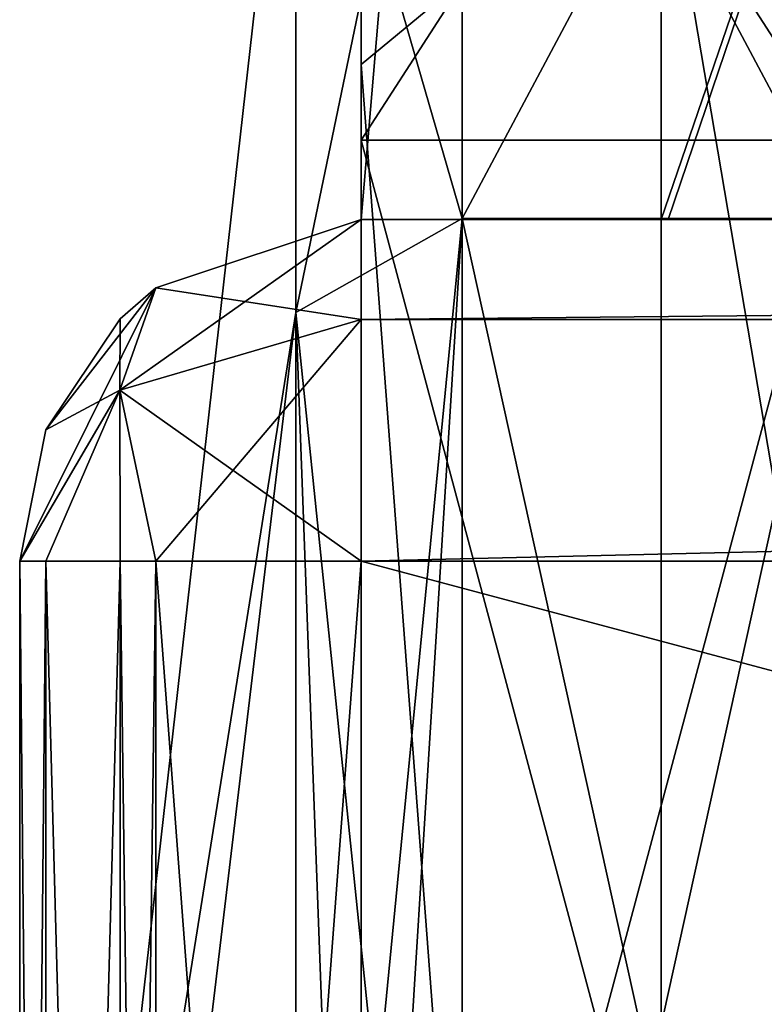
# Model space of a CAD drawing. Header units: millimetres. Extents: x -145 to 248, y -150 to 247.
# Tile 17 of 174: x -144.55 to -142.37, y 2.7 to 5.59. Entities that reach past the tile are written whole.
import ezdxf

# ---------------------------------------------------------------- set-up
doc = ezdxf.new("R2010")
doc.units = ezdxf.units.MM
doc.header["$LTSCALE"] = 65.185185
for name, color, linetype in [('587', 7, 'CONTINUOUS'), ('593', 7, 'CONTINUOUS'), ('597', 7, 'CONTINUOUS'), ('599', 7, 'CONTINUOUS'), ('659', 7, 'CONTINUOUS'), ('661', 7, 'CONTINUOUS'), ('662', 7, 'CONTINUOUS'), ('665', 7, 'CONTINUOUS'), ('666', 7, 'CONTINUOUS'), ('667', 7, 'CONTINUOUS'), ('668', 7, 'CONTINUOUS'), ('672', 7, 'CONTINUOUS'), ('673', 7, 'CONTINUOUS'), ('853', 7, 'CONTINUOUS'), ('857', 7, 'CONTINUOUS'), ('860', 7, 'CONTINUOUS')]:
    doc.layers.add(name, color=color, linetype=linetype)

msp = doc.modelspace()

# ---------------------------------------------------------------- linework, layer by layer
at = {"layer": '587', "color": 7, "linetype": 'CONTINUOUS', "true_color": 0xe0e8ed}
for points in [[(-143.55, 14.2432, -10.1676), (-143.55, 5.4542, -16.6283), (-143.55, 13.9547, 10.5601), (-143.55, 14.2432, -10.1676)], [(-143.55, 13.9547, 10.5601), (-143.55, 5, 14.5), (-143.55, 5, 16.7705), (-143.55, 13.9547, 10.5601)], [(-143.55, 5, 14.5), (-143.55, 13.9547, 10.5601), (-143.55, 5.2327, 5.2325), (-143.55, 5, 14.5)], [(-143.55, 13.9547, 10.5601), (-143.55, 5.4542, -16.6283), (-143.55, 7.4), (-143.55, 13.9547, 10.5601)], [(-143.55, 13.9547, 10.5601), (-143.55, 7.4), (-143.55, 5.2327, 5.2325), (-143.55, 13.9547, 10.5601)], [(-143.55, 7.4), (-143.55, 5.4542, -16.6283), (-143.55, 5.2327, -5.2325), (-143.55, 7.4)], [(-143.55, 5.4542, -16.6283), (-143.55, -5.4541, -16.6284), (-143.55, 5.2327, -5.2325), (-143.55, 5.4542, -16.6283)], [(-143.55, 4.7071, 13.7929), (-143.55, 5, 14.5), (-143.55, 5.2327, 5.2325), (-143.55, 4.7071, 13.7929)], [(-143.55, 0, 7.4), (-143.55, 4.7071, 13.7929), (-143.55, 5.2327, 5.2325), (-143.55, 0, 7.4)], [(-143.55, 5.2327, -5.2325), (-143.55, -5.4541, -16.6284), (-143.55, 0, -7.4), (-143.55, 5.2327, -5.2325)], [(-143.55, 4, 13.5), (-143.55, 4.7071, 13.7929), (-143.55, 0, 7.4), (-143.55, 4, 13.5)], [(-143.55, -4, 13.5), (-143.55, 4, 13.5), (-143.55, 0, 7.4), (-143.55, -4, 13.5)]]:
    msp.add_3dface(points, dxfattribs=at)
at = {"layer": '593', "color": 7, "linetype": 'CONTINUOUS', "true_color": 0xe0e8ed}
for points in [[(-143.55, 13.9547, 10.5601), (-143.55, 5, 16.7705), (-142.6713, 15.3532, 12.2178), (-143.55, 13.9547, 10.5601)], [(-143.55, 5, 16.7705), (-142.671, 5, 18.9739), (-142.6713, 15.3532, 12.2178), (-143.55, 5, 16.7705)], [(-142.671, 5, 18.9739), (-140.55, 11.1914, 17.1756), (-142.6713, 15.3532, 12.2178), (-142.671, 5, 18.9739)], [(-143.55, 5.4542, -16.6283), (-143.55, 14.2432, -10.1676), (-142.6713, 6.1801, -18.6226), (-143.55, 5.4542, -16.6283)], [(-142.6503, 5, 18.9951), (-140.55, 11.1914, 17.1756), (-142.671, 5, 18.9739), (-142.6503, 5, 18.9951)], [(-140.55, 5, 19.8809), (-140.55, 11.1914, 17.1756), (-142.6503, 5, 18.9951), (-140.55, 5, 19.8809)], [(-140.55, 6.3349, -19.4967), (-140.55, -6.3349, -19.4967), (-142.6713, 6.1801, -18.6226), (-140.55, 6.3349, -19.4967)], [(-143.55, 5.4542, -16.6283), (-142.6713, 6.1801, -18.6226), (-142.6713, -6.1801, -18.6226), (-143.55, 5.4542, -16.6283)], [(-142.6713, 6.1801, -18.6226), (-140.55, -6.3349, -19.4967), (-142.6713, -6.1801, -18.6226), (-142.6713, 6.1801, -18.6226)], [(-143.55, -5.4541, -16.6284), (-143.55, 5.4542, -16.6283), (-142.6713, -6.1801, -18.6226), (-143.55, -5.4541, -16.6284)]]:
    msp.add_3dface(points, dxfattribs=at)
at = {"layer": '597', "color": 7, "linetype": 'CONTINUOUS', "true_color": 0xe0e8ed}
for points in [[(-143.55, 7.4), (-143.55, 5.2327, -5.2325), (-142.15, 7.4), (-143.55, 7.4)], [(-142.15, 7.4), (-143.55, 5.2327, -5.2325), (-142.15, 5.2327, -5.2325), (-142.15, 7.4)], [(-143.55, 5.2327, -5.2325), (-143.55, 0, -7.4), (-142.15, 5.2327, -5.2325), (-143.55, 5.2327, -5.2325)], [(-143.55, 0, -7.4), (-142.15, 0, -7.4), (-142.15, 5.2327, -5.2325), (-143.55, 0, -7.4)]]:
    msp.add_3dface(points, dxfattribs=at)
at = {"layer": '599', "color": 7, "linetype": 'CONTINUOUS', "true_color": 0xe0e8ed}
for points in [[(-143.55, 5.2327, 5.2325), (-143.55, 7.4), (-142.15, 5.2327, 5.2325), (-143.55, 5.2327, 5.2325)], [(-143.55, 7.4), (-142.15, 7.4), (-142.15, 5.2327, 5.2325), (-143.55, 7.4)], [(-143.55, 0, 7.4), (-143.55, 5.2327, 5.2325), (-142.15, 0, 7.4), (-143.55, 0, 7.4)], [(-143.55, 5.2327, 5.2325), (-142.15, 5.2327, 5.2325), (-142.15, 0, 7.4), (-143.55, 5.2327, 5.2325)]]:
    msp.add_3dface(points, dxfattribs=at)
at = {"layer": '659', "color": 7, "linetype": 'CONTINUOUS', "true_color": 0xe0e8ed}
for points in [[(-144.55, 4, 22.5), (-144.55, 4, 14.5), (-144.55, -4, 22.5), (-144.55, 4, 22.5)], [(-144.55, -4, 22.5), (-144.55, 4, 14.5), (-144.55, -4, 14.5), (-144.55, -4, 22.5)]]:
    msp.add_3dface(points, dxfattribs=at)
at = {"layer": '661', "color": 7, "linetype": 'CONTINUOUS', "true_color": 0xe0e8ed}
for points in [[(-113.55, 4.7071, 23.2071), (-113.55, 5, 22.5), (-143.55, 4.7071, 23.2071), (-113.55, 4.7071, 23.2071)], [(-143.55, 4.7071, 23.2071), (-113.55, 5, 22.5), (-143.55, 5, 22.5), (-143.55, 4.7071, 23.2071)], [(-113.55, 4, 23.5), (-113.55, 4.7071, 23.2071), (-143.55, 4, 23.5), (-113.55, 4, 23.5)], [(-143.55, 4, 23.5), (-113.55, 4.7071, 23.2071), (-143.55, 4.7071, 23.2071), (-143.55, 4, 23.5)]]:
    msp.add_3dface(points, dxfattribs=at)
at = {"layer": '662', "color": 7, "linetype": 'CONTINUOUS', "true_color": 0xe0e8ed}
for points in [[(-143.55, 5, 16.7705), (-142.6503, 5, 18.9951), (-142.671, 5, 18.9739), (-143.55, 5, 16.7705)], [(-142.6503, 5, 18.9951), (-143.55, 5, 16.7705), (-143.55, 5, 22.5), (-142.6503, 5, 18.9951)], [(-140.55, 5, 19.8809), (-142.6503, 5, 18.9951), (-143.55, 5, 22.5), (-140.55, 5, 19.8809)], [(-113.55, 5, 22.5), (-140.55, 5, 19.8809), (-143.55, 5, 22.5), (-113.55, 5, 22.5)]]:
    msp.add_3dface(points, dxfattribs=at)
at = {"layer": '665', "color": 7, "linetype": 'CONTINUOUS', "true_color": 0xe0e8ed}
for points in [[(-113.55, 4, 23.5), (-143.55, 4, 23.5), (-113.55, -4, 23.5), (-113.55, 4, 23.5)], [(-113.55, -4, 23.5), (-143.55, 4, 23.5), (-143.55, -4, 23.5), (-113.55, -4, 23.5)]]:
    msp.add_3dface(points, dxfattribs=at)
at = {"layer": '666', "color": 7, "linetype": 'CONTINUOUS', "true_color": 0xe0e8ed}
for points in [[(-143.55, 5, 16.7705), (-143.55, 5, 14.5), (-144.1508, 4.7994, 14.5), (-143.55, 5, 16.7705)], [(-143.55, 5, 22.5), (-143.55, 5, 16.7705), (-144.1508, 4.7994, 14.5), (-143.55, 5, 22.5)], [(-143.55, 5, 22.5), (-144.1508, 4.7994, 14.5), (-144.1508, 4.7994, 22.5), (-143.55, 5, 22.5)], [(-144.1508, 4.7994, 14.5), (-144.2555, 4.7087, 14.5), (-144.1508, 4.7994, 22.5), (-144.1508, 4.7994, 14.5)], [(-144.1508, 4.7994, 22.5), (-144.2555, 4.7087, 14.5), (-144.2555, 4.7087, 22.5), (-144.1508, 4.7994, 22.5)], [(-144.2555, 4.7087, 14.5), (-144.4734, 4.3839, 14.5), (-144.2555, 4.7087, 22.5), (-144.2555, 4.7087, 14.5)], [(-144.2555, 4.7087, 22.5), (-144.4734, 4.3839, 14.5), (-144.4734, 4.3839, 22.5), (-144.2555, 4.7087, 22.5)], [(-144.55, 4, 14.5), (-144.55, 4, 22.5), (-144.4734, 4.3839, 22.5), (-144.55, 4, 14.5)], [(-144.4734, 4.3839, 14.5), (-144.55, 4, 14.5), (-144.4734, 4.3839, 22.5), (-144.4734, 4.3839, 14.5)]]:
    msp.add_3dface(points, dxfattribs=at)
at = {"layer": '667', "color": 7, "linetype": 'CONTINUOUS', "true_color": 0xe0e8ed}
for points in [[(-143.55, 4.7071, 23.2071), (-143.55, 5, 22.5), (-144.2571, 4.5, 23), (-143.55, 4.7071, 23.2071)], [(-143.55, 5, 22.5), (-144.1508, 4.7994, 22.5), (-144.2571, 4.5, 23), (-143.55, 5, 22.5)], [(-144.55, 4, 22.5), (-144.1508, 4.7994, 22.5), (-144.4734, 4.3839, 22.5), (-144.55, 4, 22.5)], [(-144.1508, 4.7994, 22.5), (-144.55, 4, 22.5), (-144.2571, 4.5, 23), (-144.1508, 4.7994, 22.5)], [(-144.1508, 4.7994, 22.5), (-144.2555, 4.7087, 22.5), (-144.4734, 4.3839, 22.5), (-144.1508, 4.7994, 22.5)], [(-144.1508, 4, 23.2994), (-143.55, 4.7071, 23.2071), (-144.2571, 4.5, 23), (-144.1508, 4, 23.2994)], [(-143.55, 4, 23.5), (-143.55, 4.7071, 23.2071), (-144.1508, 4, 23.2994), (-143.55, 4, 23.5)], [(-144.2571, 4.5, 23), (-144.55, 4, 22.5), (-144.4734, 4, 22.8839), (-144.2571, 4.5, 23)], [(-144.2555, 4, 23.2087), (-144.2571, 4.5, 23), (-144.4734, 4, 22.8839), (-144.2555, 4, 23.2087)], [(-144.1508, 4, 23.2994), (-144.2571, 4.5, 23), (-144.2555, 4, 23.2087), (-144.1508, 4, 23.2994)]]:
    msp.add_3dface(points, dxfattribs=at)
at = {"layer": '668', "color": 7, "linetype": 'CONTINUOUS', "true_color": 0xe0e8ed}
for points in [[(-144.55, 4, 22.5), (-144.55, -4, 22.5), (-144.4734, -4, 22.8839), (-144.55, 4, 22.5)], [(-144.4734, 4, 22.8839), (-144.55, 4, 22.5), (-144.4734, -4, 22.8839), (-144.4734, 4, 22.8839)], [(-144.2555, 4, 23.2087), (-144.4734, 4, 22.8839), (-144.2555, -4, 23.2087), (-144.2555, 4, 23.2087)], [(-144.2555, -4, 23.2087), (-144.4734, 4, 22.8839), (-144.4734, -4, 22.8839), (-144.2555, -4, 23.2087)], [(-144.1508, 4, 23.2994), (-144.2555, 4, 23.2087), (-144.1508, -4, 23.2994), (-144.1508, 4, 23.2994)], [(-144.1508, -4, 23.2994), (-144.2555, 4, 23.2087), (-144.2555, -4, 23.2087), (-144.1508, -4, 23.2994)], [(-143.55, -4, 23.5), (-143.55, 4, 23.5), (-144.1508, 4, 23.2994), (-143.55, -4, 23.5)], [(-143.55, -4, 23.5), (-144.1508, 4, 23.2994), (-144.1508, -4, 23.2994), (-143.55, -4, 23.5)]]:
    msp.add_3dface(points, dxfattribs=at)
at = {"layer": '672', "color": 7, "linetype": 'CONTINUOUS', "true_color": 0xe0e8ed}
for points in [[(-144.55, -4, 14.5), (-144.55, 4, 14.5), (-144.4734, 4, 14.1161), (-144.55, -4, 14.5)], [(-144.4734, -4, 14.1161), (-144.55, -4, 14.5), (-144.4734, 4, 14.1161), (-144.4734, -4, 14.1161)], [(-144.2555, -4, 13.7913), (-144.4734, -4, 14.1161), (-144.2555, 4, 13.7913), (-144.2555, -4, 13.7913)], [(-144.2555, 4, 13.7913), (-144.4734, -4, 14.1161), (-144.4734, 4, 14.1161), (-144.2555, 4, 13.7913)], [(-144.1508, -4, 13.7006), (-144.2555, -4, 13.7913), (-144.1508, 4, 13.7006), (-144.1508, -4, 13.7006)], [(-144.1508, 4, 13.7006), (-144.2555, -4, 13.7913), (-144.2555, 4, 13.7913), (-144.1508, 4, 13.7006)], [(-143.55, 4, 13.5), (-143.55, -4, 13.5), (-144.1508, -4, 13.7006), (-143.55, 4, 13.5)], [(-143.55, 4, 13.5), (-144.1508, -4, 13.7006), (-144.1508, 4, 13.7006), (-143.55, 4, 13.5)]]:
    msp.add_3dface(points, dxfattribs=at)
at = {"layer": '673', "color": 7, "linetype": 'CONTINUOUS', "true_color": 0xe0e8ed}
for points in [[(-143.55, 5, 14.5), (-143.55, 4.7071, 13.7929), (-144.1508, 4.7994, 14.5), (-143.55, 5, 14.5)], [(-144.1508, 4.7994, 14.5), (-143.55, 4.7071, 13.7929), (-144.2571, 4.5, 14), (-144.1508, 4.7994, 14.5)], [(-144.2555, 4.7087, 14.5), (-144.1508, 4.7994, 14.5), (-144.2571, 4.5, 14), (-144.2555, 4.7087, 14.5)], [(-144.4734, 4.3839, 14.5), (-144.2555, 4.7087, 14.5), (-144.2571, 4.5, 14), (-144.4734, 4.3839, 14.5)], [(-143.55, 4.7071, 13.7929), (-143.55, 4, 13.5), (-144.2571, 4.5, 14), (-143.55, 4.7071, 13.7929)], [(-144.55, 4, 14.5), (-144.4734, 4.3839, 14.5), (-144.2571, 4.5, 14), (-144.55, 4, 14.5)], [(-144.1508, 4, 13.7006), (-144.55, 4, 14.5), (-144.2571, 4.5, 14), (-144.1508, 4, 13.7006)], [(-143.55, 4, 13.5), (-144.1508, 4, 13.7006), (-144.2571, 4.5, 14), (-143.55, 4, 13.5)], [(-144.55, 4, 14.5), (-144.1508, 4, 13.7006), (-144.4734, 4, 14.1161), (-144.55, 4, 14.5)], [(-144.1508, 4, 13.7006), (-144.2555, 4, 13.7913), (-144.4734, 4, 14.1161), (-144.1508, 4, 13.7006)]]:
    msp.add_3dface(points, dxfattribs=at)
at = {"layer": '853', "color": 7, "linetype": 'CONTINUOUS', "true_color": 0xe0e8ed}
for points in [[(-142.15, 5.0028, 5.0028), (-142.15, 7.075), (-143.2541, 5.0028, 5.0028), (-142.15, 5.0028, 5.0028)], [(-142.15, 7.075), (-142.15, 5.0028, -5.0028), (-143.2541, 7.075), (-142.15, 7.075)], [(-143.2541, 5.0028, 5.0028), (-142.15, 7.075), (-143.2541, 7.075), (-143.2541, 5.0028, 5.0028)], [(-143.2541, 7.075), (-142.15, 5.0028, -5.0028), (-143.2541, 5.0028, -5.0028), (-143.2541, 7.075)], [(-142.15, 5.0028, -5.0028), (-142.15, 0, -7.075), (-143.2541, 5.0028, -5.0028), (-142.15, 5.0028, -5.0028)], [(-143.2541, 5.0028, -5.0028), (-142.15, 0, -7.075), (-143.2541, 0, -7.075), (-143.2541, 5.0028, -5.0028)], [(-142.15, 0, 7.075), (-142.15, 5.0028, 5.0028), (-143.2541, 0, 7.075), (-142.15, 0, 7.075)], [(-143.2541, 0, 7.075), (-142.15, 5.0028, 5.0028), (-143.2541, 5.0028, 5.0028), (-143.2541, 0, 7.075)]]:
    msp.add_3dface(points, dxfattribs=at)
at = {"layer": '857', "color": 7, "linetype": 'CONTINUOUS', "true_color": 0xe0e8ed}
for points in [[(-143.7416, 6.6864), (-143.7416, 4.728, -4.728), (-144.4962, 0), (-143.7416, 6.6864)], [(-143.7416, 4.728, 4.728), (-143.7416, 6.6864), (-144.4962, 0), (-143.7416, 4.728, 4.728)], [(-143.7416, 4.728, -4.728), (-143.7416, 0, -6.6864), (-144.4962, 0), (-143.7416, 4.728, -4.728)], [(-144.3069, 0, 3.3644), (-143.7416, 4.728, 4.728), (-144.4962, 0), (-144.3069, 0, 3.3644)], [(-143.7416, 0, 6.6864), (-143.7416, 4.728, 4.728), (-144.3069, 0, 3.3644), (-143.7416, 0, 6.6864)]]:
    msp.add_3dface(points, dxfattribs=at)
at = {"layer": '860', "color": 7, "linetype": 'CONTINUOUS', "true_color": 0xe0e8ed}
for points in [[(-143.2541, 5.0028, 5.0028), (-143.2541, 7.075), (-143.7416, 4.728, 4.728), (-143.2541, 5.0028, 5.0028)], [(-143.2541, 7.075), (-143.2541, 5.0028, -5.0028), (-143.7416, 6.6864), (-143.2541, 7.075)], [(-143.2541, 7.075), (-143.7416, 6.6864), (-143.7416, 4.728, 4.728), (-143.2541, 7.075)], [(-143.2541, 5.0028, -5.0028), (-143.7416, 4.728, -4.728), (-143.7416, 6.6864), (-143.2541, 5.0028, -5.0028)], [(-143.2541, 5.0028, 5.0028), (-143.7416, 4.728, 4.728), (-143.7416, 0, 6.6864), (-143.2541, 5.0028, 5.0028)], [(-143.2541, 5.0028, 5.0028), (-143.7416, 0, 6.6864), (-143.5658, 0, 6.966), (-143.2541, 5.0028, 5.0028)], [(-143.2541, 5.0028, -5.0028), (-143.2541, 0, -7.075), (-143.7416, 4.728, -4.728), (-143.2541, 5.0028, -5.0028)], [(-143.2541, 0, 7.075), (-143.2541, 5.0028, 5.0028), (-143.5658, 0, 6.966), (-143.2541, 0, 7.075)], [(-143.7416, 4.728, -4.728), (-143.2541, 0, -7.075), (-143.5658, 0, -6.966), (-143.7416, 4.728, -4.728)], [(-143.7416, 0, -6.6864), (-143.7416, 4.728, -4.728), (-143.5658, 0, -6.966), (-143.7416, 0, -6.6864)]]:
    msp.add_3dface(points, dxfattribs=at)

doc.saveas('drawing.dxf')
